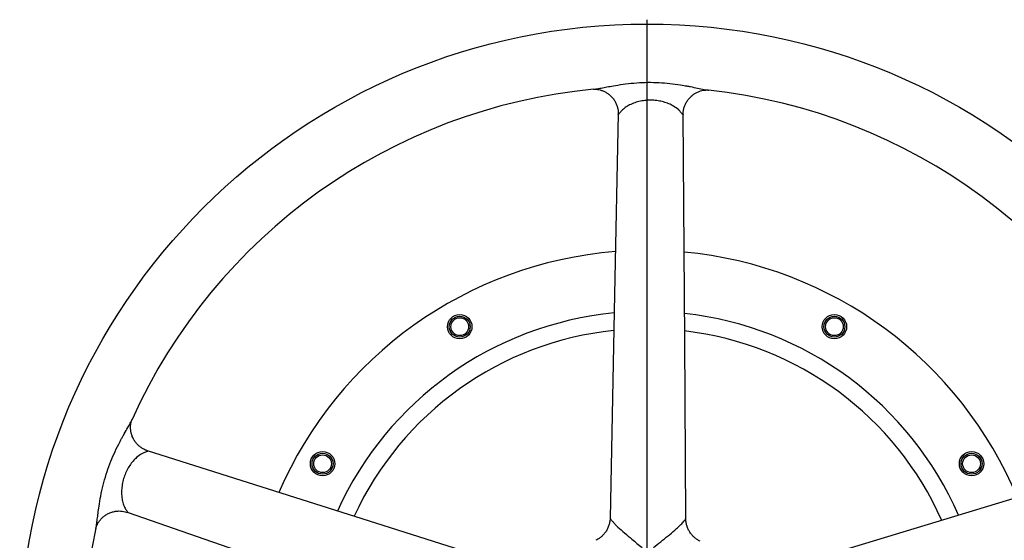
# Model space of a CAD drawing. Extents: x 2274 to 8685, y 2007 to 6523.
# Tile 4 of 12: x 2296 to 2861, y 3051 to 3350. Entities that reach past the tile are written whole.
import ezdxf

# ---------------------------------------------------------------- set-up
doc = ezdxf.new("R2010")
doc.units = 0
doc.header["$LTSCALE"] = 20
doc.layers.get('0').update_dxf_attribs({"linetype": 'CONTINUOUS'})
doc.layers.add('0_18', color=7, linetype='CONTINUOUS')

# ---------------------------------------------------------------- blocks, each defined once
blk = doc.blocks.new('SW_CENTERMARKSYMBOL_2')
at = {"layer": '0_18', "color": 0}
blk.add_line((0, 5), (0, 362.5), dxfattribs=at)

msp = doc.modelspace()

# ---------------------------------------------------------------- linework, layer by layer
at = {"color": 7, "linetype": 'CONTINUOUS', "flags": 128}
for points in [[(2639.21, 3295.65), (2637.11, 3192.05), (2634.51, 3063.58)], [(2677.99, 3063.28), (2677.32, 3166.15), (2676.47, 3295.4)], [(2590.35, 3031.95), (2492.3, 3063.1), (2369.12, 3102.23)], [(2943.88, 3098.29), (2844.71, 3068.28), (2721.72, 3031.05)], [(2357.37, 3066.88), (2455.25, 3032.87), (2576.63, 2990.69)]]:
    msp.add_lwpolyline(points, dxfattribs=at)
at = {"color": 7, "linetype": 'CONTINUOUS'}
for centre, radius in [((2655.73, 2987.3), 360), ((2548.23, 3173.5), 7), ((2548.23, 3173.5), 6), ((2548.23, 3173.5), 5.1), ((2763.23, 3173.5), 7), ((2763.23, 3173.5), 6), ((2763.23, 3173.5), 5.1), ((2469.53, 3094.8), 7), ((2469.53, 3094.8), 6), ((2469.53, 3094.8), 5.1), ((2841.93, 3094.8), 7), ((2841.93, 3094.8), 6), ((2841.93, 3094.8), 5.1)]:
    msp.add_circle(centre, radius, dxfattribs=at)
for radius, start, end in [(324, 95.4503, 155.7677), (324, 23.4503, 83.7675), (230, 94.521, 156.6961), (230, 22.5192, 84.6957), (195, 95.5465, 155.6711), (195, 23.5441, 83.6687), (185, 95.9126, 155.3049), (185, 23.9092, 83.3035), (324, 167.4506, 227.768)]:
    msp.add_arc((2655.73, 2987.3), radius, start, end, dxfattribs=at)
at = {"color": 8, "linetype": 'CONTINUOUS'}
for points, knots in [([(2624.95, 3309.85), (2625.15, 3309.86), (2625.78, 3309.92), (2627.51, 3310.2), (2630.18, 3310.69), (2633.71, 3311.37), (2638.11, 3312.16), (2643.51, 3312.98), (2649.78, 3313.62), (2656.23, 3313.89), (2662.61, 3313.75), (2668.87, 3313.23), (2674.17, 3312.51), (2677.33, 3311.95), (2678.5, 3311.74)], [0, 0, 0, 0, 0.015467, 0.051058, 0.116759, 0.183724, 0.258925, 0.367169, 0.482043, 0.598035, 0.711589, 0.822561, 0.934547, 1, 1, 1, 1]), ([(2678.5, 3311.74), (2679.2, 3311.61), (2681.3, 3311.22), (2684.74, 3310.51), (2687.96, 3309.86), (2690.02, 3309.48), (2690.7, 3309.42), (2690.91, 3309.4)], [0, 0, 0, 0, 0.154365, 0.465133, 0.781214, 0.934943, 1, 1, 1, 1]), ([(2670.86, 3300.19), (2670, 3300.65), (2668.25, 3301.59), (2665.26, 3302.6), (2662.06, 3303.29), (2658.73, 3303.61), (2655.29, 3303.53), (2651.9, 3303.03), (2648.65, 3302.14), (2645.72, 3300.9), (2643.13, 3299.33), (2641.15, 3297.59), (2639.99, 3296.12), (2639.45, 3295.44), (2639.27, 3295.35), (2639.21, 3295.44), (2639.22, 3295.58), (2639.22, 3295.61)], [0, 0, 0, 0, 0.082453, 0.167293, 0.250327, 0.335568, 0.422075, 0.511104, 0.597524, 0.686533, 0.771034, 0.858637, 0.933641, 0.964979, 0.98036, 0.995876, 1, 1, 1, 1]), ([(2676.46, 3295.42), (2676.46, 3295.36), (2676.47, 3295.19), (2676.41, 3295.09), (2676.22, 3295.21), (2675.78, 3295.78), (2675.01, 3296.77), (2673.51, 3298.41), (2671.94, 3299.47), (2670.86, 3300.19)], [0, 0, 0, 0, 0.024391, 0.077231, 0.136691, 0.244308, 0.42424, 0.608585, 1, 1, 1, 1]), ([(2354.21, 3109.21), (2354.55, 3109.84), (2355.57, 3111.72), (2357.31, 3114.77), (2358.92, 3117.63), (2359.91, 3119.47), (2360.18, 3120.1), (2360.26, 3120.29)], [0, 0, 0, 0, 0.154375, 0.465164, 0.781279, 0.935017, 1, 1, 1, 1]), ([(2339.46, 3057.7), (2339.5, 3057.89), (2339.65, 3058.51), (2339.92, 3060.24), (2340.27, 3062.93), (2340.72, 3066.5), (2341.32, 3070.93), (2342.21, 3076.32), (2343.54, 3082.48), (2345.28, 3088.69), (2347.38, 3094.72), (2349.81, 3100.52), (2352.14, 3105.33), (2353.65, 3108.17), (2354.21, 3109.21)], [0, 0, 0, 0, 0.01549, 0.05108, 0.116779, 0.183743, 0.258943, 0.367185, 0.482053, 0.598044, 0.711596, 0.822565, 0.934548, 1, 1, 1, 1]), ([(2369.1, 3102.23), (2369.15, 3102.21), (2369.32, 3102.17), (2369.39, 3102.08), (2369.22, 3101.93), (2368.54, 3101.69), (2367.36, 3101.27), (2365.35, 3100.35), (2363.85, 3099.18), (2362.83, 3098.38)], [0, 0, 0, 0, 0.024394, 0.077232, 0.136693, 0.244306, 0.424235, 0.608589, 1, 1, 1, 1]), ([(2362.83, 3098.38), (2362.13, 3097.7), (2360.69, 3096.33), (2358.81, 3093.79), (2357.16, 3090.97), (2355.83, 3087.89), (2354.84, 3084.6), (2354.27, 3081.23), (2354.11, 3077.86), (2354.38, 3074.69), (2355.08, 3071.74), (2356.12, 3069.31), (2357.16, 3067.76), (2357.64, 3067.04), (2357.67, 3066.84), (2357.57, 3066.81), (2357.44, 3066.86), (2357.41, 3066.87)], [0, 0, 0, 0, 0.082453, 0.167293, 0.250326, 0.335567, 0.422077, 0.511104, 0.597525, 0.686533, 0.771032, 0.858638, 0.933641, 0.964979, 0.98036, 0.995876, 1, 1, 1, 1]), ([(2634.55, 3063.58), (2634.55, 3063.56), (2634.54, 3063.53), (2634.77, 3063.17), (2635.17, 3062.61), (2635.69, 3061.96), (2636.44, 3061.07), (2637.49, 3059.94), (2639.66, 3057.81), (2642.88, 3054.99), (2646.59, 3051.86), (2649.9, 3049.04), (2651.88, 3047.52), (2652.87, 3046.75)], [0, 0, 0, 0, 0.034866, 0.06797, 0.11565, 0.165315, 0.192538, 0.273929, 0.357016, 0.545363, 0.739016, 0.869194, 1, 1, 1, 1]), ([(2659.41, 3046.71), (2660.82, 3047.79), (2663.67, 3049.97), (2667.72, 3053.35), (2671.12, 3056.16), (2673.73, 3058.49), (2675.68, 3060.39), (2677.1, 3062.03), (2677.73, 3062.88), (2677.96, 3063.24), (2677.96, 3063.26), (2677.95, 3063.28)], [0, 0, 0, 0, 0.186266, 0.37449, 0.553801, 0.658023, 0.764054, 0.875871, 0.942313, 0.962895, 1, 1, 1, 1])]:
    msp.add_open_spline(points, degree=3, knots=knots, dxfattribs=at)
at = {"color": 7, "linetype": 'CONTINUOUS'}
for points, knots in [([(2624.91, 3309.84), (2625.07, 3309.85), (2625.41, 3309.88), (2626.28, 3309.87), (2627.43, 3309.77), (2628.85, 3309.48), (2630.46, 3308.95), (2632.11, 3308.15), (2633.72, 3307.08), (2635.25, 3305.73), (2636.6, 3304.13), (2637.7, 3302.34), (2638.49, 3300.5), (2638.99, 3298.66), (2639.23, 3297.01), (2639.22, 3296.02), (2639.21, 3295.61)], [0, 0, 0, 0, 0.043652, 0.09224, 0.148913, 0.21523, 0.289331, 0.367959, 0.447799, 0.530732, 0.62095, 0.70758, 0.79066, 0.870392, 0.946718, 1, 1, 1, 1]), ([(2676.47, 3295.42), (2676.46, 3295.54), (2676.42, 3296.26), (2676.59, 3297.65), (2677.01, 3299.53), (2677.72, 3301.38), (2678.72, 3303.17), (2679.98, 3304.82), (2681.47, 3306.26), (2683.07, 3307.42), (2684.72, 3308.29), (2686.36, 3308.9), (2687.83, 3309.25), (2688.99, 3309.39), (2689.84, 3309.43), (2690.49, 3309.42), (2690.75, 3309.39), (2690.85, 3309.38)], [0, 0, 0, 0, 0.016191, 0.095871, 0.177649, 0.260577, 0.344097, 0.433853, 0.519987, 0.602544, 0.681629, 0.757022, 0.828059, 0.880257, 0.919441, 0.969227, 1, 1, 1, 1]), ([(2369.1, 3102.24), (2368.99, 3102.27), (2368.29, 3102.46), (2367.01, 3103.04), (2365.35, 3104.02), (2363.82, 3105.27), (2362.42, 3106.77), (2361.24, 3108.48), (2360.33, 3110.34), (2359.73, 3112.22), (2359.41, 3114.06), (2359.33, 3115.81), (2359.46, 3117.31), (2359.68, 3118.46), (2359.9, 3119.28), (2360.12, 3119.9), (2360.22, 3120.14), (2360.26, 3120.23)], [0, 0, 0, 0, 0.016192, 0.095869, 0.177648, 0.260575, 0.344096, 0.433854, 0.519987, 0.602543, 0.681627, 0.757019, 0.828058, 0.880259, 0.91944, 0.969227, 1, 1, 1, 1]), ([(2339.46, 3057.66), (2339.49, 3057.81), (2339.57, 3058.15), (2339.84, 3058.97), (2340.3, 3060.03), (2341.01, 3061.3), (2342.01, 3062.66), (2343.28, 3063.98), (2344.8, 3065.19), (2346.55, 3066.22), (2348.5, 3067.01), (2350.54, 3067.5), (2352.53, 3067.69), (2354.44, 3067.59), (2356.08, 3067.31), (2357.02, 3066.99), (2357.41, 3066.86)], [0, 0, 0, 0, 0.043652, 0.092243, 0.148915, 0.21523, 0.289335, 0.367959, 0.447801, 0.530734, 0.620949, 0.707581, 0.790662, 0.870398, 0.946718, 1, 1, 1, 1]), ([(2634.5, 3063.59), (2634.5, 3063.39), (2634.52, 3062.54), (2634.27, 3061.01), (2633.73, 3059), (2632.87, 3057.06), (2631.74, 3055.27), (2630.43, 3053.73), (2628.99, 3052.45), (2627.59, 3051.46), (2626.65, 3051), (2626.25, 3050.81)], [0, 0, 0, 0, 0.035679, 0.160906, 0.286854, 0.422812, 0.553304, 0.678561, 0.798931, 0.914408, 1, 1, 1, 1]), ([(2686.11, 3050.35), (2685.58, 3050.63), (2684.49, 3051.21), (2682.96, 3052.38), (2681.55, 3053.78), (2680.33, 3055.38), (2679.31, 3057.2), (2678.55, 3059.18), (2678.11, 3061.23), (2677.94, 3062.61), (2677.98, 3063.28), (2677.98, 3063.28)], [0, 0, 0, 0, 0.116293, 0.237126, 0.360333, 0.484886, 0.610159, 0.745304, 0.875041, 0.999592, 1, 1, 1, 1])]:
    msp.add_open_spline(points, degree=3, knots=knots, dxfattribs=at)

# ---------------------------------------------------------------- block references
at = {"layer": '0_18'}
msp.add_blockref('SW_CENTERMARKSYMBOL_2', (2655.73, 2987.3), dxfattribs=at)

doc.saveas('drawing.dxf')
